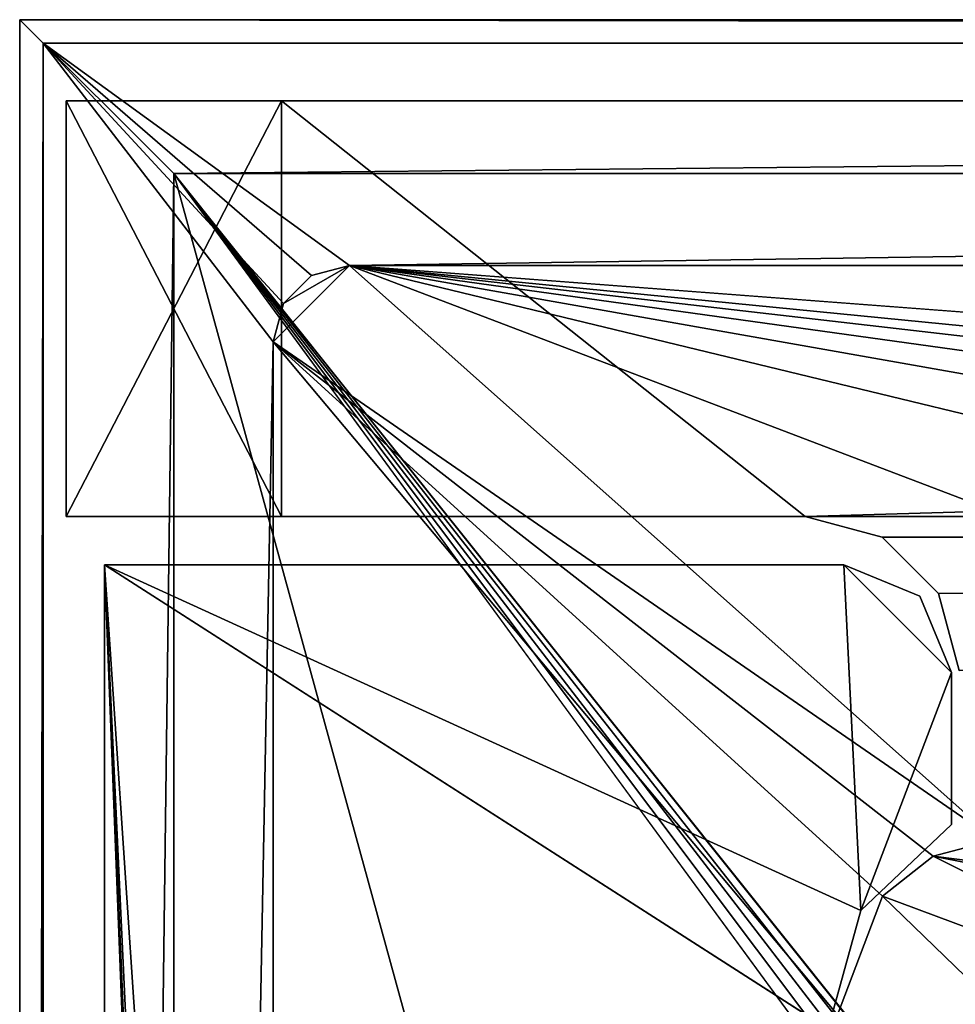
# Model space of a CAD drawing. Header units: metres. Extents: x -1004 to 0, y -808 to 0.
# Tile 33 of 127: x -1004 to -943, y -64 to 0. Entities that reach past the tile are written whole.
import ezdxf

# ---------------------------------------------------------------- set-up
doc = ezdxf.new("R2010")
doc.units = ezdxf.units.M

msp = doc.modelspace()

# ---------------------------------------------------------------- linework, layer by layer
at = {"layer": 'None'}
for points in [[(-1001.0271, -32.2672, 176.059265), (-1001.0271, -32.2672, 2050.060059), (-1001.0271, -5.267202, 176.059265)], [(-1001.0271, -32.2672, 2050.060059), (-1001.0271, -5.267202, 2050.060059), (-1001.0271, -5.267202, 176.059265)], [(-987.0271, -32.2672, 176.059265), (-1001.0271, -32.2672, 176.059265), (-987.0271, -5.267202, 176.059265)], [(-1001.0271, -32.2672, 176.059265), (-1001.0271, -5.267202, 176.059265), (-987.0271, -5.267202, 176.059265)], [(-987.0271, -5.267202, 176.059265), (-1001.0271, -5.267202, 2050.060059), (-987.0271, -5.267202, 2050.060059)], [(-987.0271, -5.267202, 176.059265), (-1001.0271, -5.267202, 176.059265), (-1001.0271, -5.267202, 2050.060059)], [(-1001.0271, -32.2672, 2050.060059), (-987.0271, -32.2672, 2050.060059), (-1001.0271, -5.267202, 2050.060059)], [(-987.0271, -32.2672, 2050.060059), (-987.0271, -5.267202, 2050.060059), (-1001.0271, -5.267202, 2050.060059)], [(-987.0271, -32.2672, 176.059265), (-987.0271, -5.267202, 176.059265), (-987.0271, -32.2672, 163.059998)], [(-987.0271, -5.267202, 176.059265), (-987.0271, -5.267202, 163.059998), (-987.0271, -32.2672, 163.059998)], [(-17.027203, -5.267202, 163.059998), (-987.0271, -5.267202, 163.059998), (-17.027203, -5.267202, 176.059509)], [(-987.0271, -5.267202, 163.059998), (-987.0271, -5.267202, 176.059265), (-17.027203, -5.267202, 176.059509)], [(-17.027203, -5.267202, 176.059509), (-987.0271, -5.267202, 176.059265), (-987.0271, -5.267202, 2050.060059)], [(-987.0271, -5.267202, 2063.060059), (-17.027203, -5.267202, 2063.060059), (-987.0271, -5.267202, 2050.060059)], [(-17.027203, -5.267202, 2063.060059), (-17.027203, -5.267202, 2050.060059), (-987.0271, -5.267202, 2050.060059)], [(-987.0271, -5.267202, 2050.060059), (-17.027203, -5.267202, 2050.060059), (-17.027203, -5.267202, 176.059509)], [(-987.0271, -5.267202, 2063.060059), (-987.0271, -5.267202, 2050.060059), (-987.0271, -32.2672, 2063.060059)], [(-987.0271, -5.267202, 2050.060059), (-987.0271, -32.2672, 2050.060059), (-987.0271, -32.2672, 2063.060059)], [(-987.0271, -32.2672, 2063.060059), (-953.0271, -32.2672, 2063.060059), (-987.0271, -5.267202, 2063.060059)], [(-953.0271, -32.2672, 2063.060059), (-17.027203, -5.267202, 2063.060059), (-987.0271, -5.267202, 2063.060059)], [(-987.0271, -32.2672, 163.059998), (-987.0271, -5.267202, 163.059998), (-953.0271, -32.2672, 163.059998)], [(-987.0271, -5.267202, 163.059998), (-17.027203, -5.267202, 163.059998), (-953.0271, -32.2672, 163.059998)], [(-953.0271, -32.2672, 2063.060059), (-51.027081, -32.2672, 2063.060059), (-17.027203, -5.267202, 2063.060059)], [(-953.0271, -32.2672, 163.059998), (-17.027203, -5.267202, 163.059998), (-51.027081, -32.2672, 163.059998)], [(-987.0271, -32.2672, 2050.060059), (-1001.0271, -32.2672, 2050.060059), (-987.0271, -32.2672, 176.059265)], [(-1001.0271, -32.2672, 2050.060059), (-1001.0271, -32.2672, 176.059265), (-987.0271, -32.2672, 176.059265)], [(-987.0271, -32.2672, 163.059998), (-953.0271, -32.2672, 163.059998), (-987.0271, -32.2672, 176.059265)], [(-953.0271, -32.2672, 163.059998), (-953.0271, -32.2672, 2063.060059), (-987.0271, -32.2672, 176.059265)], [(-987.0271, -32.2672, 176.059265), (-953.0271, -32.2672, 2063.060059), (-987.0271, -32.2672, 2050.060059)], [(-953.0271, -32.2672, 2063.060059), (-987.0271, -32.2672, 2063.060059), (-987.0271, -32.2672, 2050.060059)], [(-948.0271, -33.606949, 2063.060059), (-56.027115, -33.606968, 2063.060059), (-953.0271, -32.2672, 2063.060059)], [(-56.027115, -33.606968, 2063.060059), (-51.027081, -32.2672, 2063.060059), (-953.0271, -32.2672, 2063.060059)], [(-948.0271, -33.606949, 163.059998), (-948.0271, -33.606949, 2063.060059), (-953.0271, -32.2672, 163.059998)], [(-948.0271, -33.606949, 2063.060059), (-953.0271, -32.2672, 2063.060059), (-953.0271, -32.2672, 163.059998)], [(-51.027081, -32.2672, 163.059998), (-56.027115, -33.606968, 163.059998), (-953.0271, -32.2672, 163.059998)], [(-56.027115, -33.606968, 163.059998), (-948.0271, -33.606949, 163.059998), (-953.0271, -32.2672, 163.059998)], [(-948.0271, -33.606949, 2063.060059), (-944.366821, -37.2672, 2063.060059), (-56.027115, -33.606968, 2063.060059)], [(-944.366821, -37.2672, 163.059998), (-944.366821, -37.2672, 2063.060059), (-948.0271, -33.606949, 163.059998)], [(-944.366821, -37.2672, 2063.060059), (-948.0271, -33.606949, 2063.060059), (-948.0271, -33.606949, 163.059998)], [(-56.027115, -33.606968, 163.059998), (-944.366821, -37.2672, 163.059998), (-948.0271, -33.606949, 163.059998)], [(-944.366821, -37.2672, 2063.060059), (-943.0271, -42.2672, 2063.060059), (-56.027115, -33.606968, 2063.060059)], [(-943.0271, -42.2672, 163.059998), (-944.366821, -37.2672, 163.059998), (-56.027115, -33.606968, 163.059998)], [(-943.0271, -42.2672, 163.059998), (-943.0271, -42.2672, 2063.060059), (-944.366821, -37.2672, 163.059998)], [(-943.0271, -42.2672, 2063.060059), (-944.366821, -37.2672, 2063.060059), (-944.366821, -37.2672, 163.059998)]]:
    msp.add_3dface(points, dxfattribs=at)
at = {"layer": 'None01'}
for points in [[(-998.527222, -789.40155, 163.059708), (-998.527222, -789.40155, 173.920044), (-998.527222, -35.401562, 163.059708)], [(-998.527222, -789.40155, 173.920044), (-998.527222, -35.401562, 2063.059814), (-998.527222, -35.401562, 163.059708)], [(-998.527222, -35.401562, 2063.059814), (-998.527222, -789.40155, 173.920044), (-998.527222, -789.40155, 2051.920166)], [(-998.527222, -789.40155, 2051.920166), (-998.527222, -789.40155, 2063.059814), (-998.527222, -35.401562, 2063.059814)], [(-965.20813, -744.103516, 163.059708), (-968.598267, -746.330383, 163.059708), (-998.527222, -35.401562, 163.059708)], [(-968.598267, -746.330383, 163.059708), (-970.825073, -749.720459, 163.059708), (-998.527222, -35.401562, 163.059708)], [(-998.527222, -35.401562, 163.059708), (-970.825073, -749.720459, 163.059708), (-998.527222, -789.40155, 163.059708)], [(-950.526917, -35.401562, 163.059708), (-949.413208, -57.865437, 163.059708), (-998.527222, -35.401562, 163.059708)], [(-949.413208, -57.865437, 163.059708), (-951.527527, -65.543846, 163.059708), (-998.527222, -35.401562, 163.059708)], [(-998.527222, -35.401562, 163.059708), (-951.527527, -65.543846, 163.059708), (-951.527527, -738.401428, 163.059708)], [(-965.20813, -744.103516, 163.059708), (-998.527222, -35.401562, 163.059708), (-951.527527, -738.401428, 163.059708)], [(-998.527222, -789.40155, 2063.059814), (-970.825073, -749.720459, 2063.059814), (-998.527222, -35.401562, 2063.059814)], [(-970.825073, -749.720459, 2063.059814), (-968.598267, -746.330383, 2063.059814), (-998.527222, -35.401562, 2063.059814)], [(-998.527222, -35.401562, 2063.059814), (-968.598267, -746.330383, 2063.059814), (-965.20813, -744.103516, 2063.059814)], [(-998.527222, -35.401562, 2063.059814), (-965.20813, -744.103516, 2063.059814), (-951.527527, -738.401428, 2063.059814)], [(-951.527527, -738.401428, 2063.059814), (-951.527527, -65.543846, 2063.059814), (-998.527222, -35.401562, 2063.059814)], [(-951.527527, -65.543846, 2063.059814), (-949.413208, -57.865437, 2063.059814), (-998.527222, -35.401562, 2063.059814)], [(-998.527222, -35.401562, 2063.059814), (-949.413208, -57.865437, 2063.059814), (-950.526917, -35.401562, 2063.059814)], [(-998.527222, -35.401562, 163.059708), (-998.527222, -35.401562, 2063.059814), (-950.526917, -35.401562, 163.059708)], [(-998.527222, -35.401562, 2063.059814), (-950.526917, -35.401562, 2063.059814), (-950.526917, -35.401562, 163.059708)], [(-945.577148, -37.451817, 163.059708), (-943.526917, -42.401562, 163.059708), (-950.526917, -35.401562, 163.059708)], [(-943.526917, -42.401562, 163.059708), (-949.413208, -57.865437, 163.059708), (-950.526917, -35.401562, 163.059708)], [(-945.577148, -37.451817, 163.059708), (-950.526917, -35.401562, 163.059708), (-945.577148, -37.451817, 2063.059814)], [(-950.526917, -35.401562, 163.059708), (-950.526917, -35.401562, 2063.059814), (-945.577148, -37.451817, 2063.059814)], [(-949.413208, -57.865437, 2063.059814), (-943.526917, -42.401562, 2063.059814), (-950.526917, -35.401562, 2063.059814)], [(-950.526917, -35.401562, 2063.059814), (-943.526917, -42.401562, 2063.059814), (-945.577148, -37.451817, 2063.059814)], [(-943.526917, -42.401562, 163.059708), (-945.577148, -37.451817, 163.059708), (-943.526917, -42.401562, 2063.059814)], [(-945.577148, -37.451817, 163.059708), (-945.577148, -37.451817, 2063.059814), (-943.526917, -42.401562, 2063.059814)], [(-943.526917, -42.401562, 163.059708), (-943.526917, -52.277039, 163.059708), (-949.413208, -57.865437, 163.059708)], [(-949.413208, -57.865437, 2063.059814), (-943.526917, -52.277039, 2063.059814), (-943.526917, -42.401562, 2063.059814)], [(-943.526917, -52.277039, 163.059708), (-943.526917, -42.401562, 163.059708), (-943.526917, -52.277039, 2063.059814)], [(-943.526917, -42.401562, 163.059708), (-943.526917, -42.401562, 2063.059814), (-943.526917, -52.277039, 2063.059814)], [(-943.526917, -52.277039, 163.059708), (-943.526917, -52.277039, 2063.059814), (-949.413208, -57.865437, 163.059708)], [(-943.526917, -52.277039, 2063.059814), (-949.413208, -57.865437, 2063.059814), (-949.413208, -57.865437, 163.059708)], [(-949.413208, -57.865437, 163.059708), (-949.413208, -57.865437, 2063.059814), (-951.527527, -65.543846, 163.059708)], [(-949.413208, -57.865437, 2063.059814), (-951.527527, -65.543846, 2063.059814), (-951.527527, -65.543846, 163.059708)]]:
    msp.add_3dface(points, dxfattribs=at)
at = {"layer": 'None012349'}
for points in [[(-1002.510071, -1.527202, 175), (-1.527202, -1.527202, 175), (-1004.037292, 0)], [(-1.527202, -1.527202, 175), (0, 0), (-1004.037292, 0)], [(0, 0), (-994.037292, -10), (-1004.037292, 0)], [(-994.037292, -10), (-1004.037292, -804.032166), (-1004.037292, 0)], [(-1004.037292, 0), (-1004.037292, -804.032166), (-1002.510071, -1.527202, 175)], [(-10, -10), (-994.037292, -10), (0, 0)], [(-1004.037292, -804.032166), (-1002.510071, -802.504944, 175), (-1002.510071, -1.527202, 175)], [(-986.911377, -18.441454, 175), (-985.095825, -16.625895, 175), (-1002.510071, -1.527202, 175)], [(-985.095825, -16.625895, 175), (-982.615723, -15.961353, 175), (-1002.510071, -1.527202, 175)], [(-1002.510071, -1.527202, 175), (-982.615723, -15.961353, 175), (-1.527202, -1.527202, 175)], [(-986.911377, -18.441454, 175), (-1002.510071, -1.527202, 175), (-987.575928, -20.921553, 175)], [(-1002.510071, -1.527202, 175), (-1002.510071, -802.504944, 175), (-987.575928, -20.921553, 175)], [(-982.615723, -15.961353, 175), (-21.421595, -15.961353, 175), (-1.527202, -1.527202, 175)], [(-994.037292, -10), (-994.037292, -794.032166), (-1004.037292, -804.032166)], [(-994.037292, -794.032166), (-994.037292, -10), (-994.037292, -794.032166, 90)], [(-994.037292, -10), (-994.037292, -10, 90), (-994.037292, -794.032166, 90)], [(-994.037292, -10, 90), (-994.037292, -10), (-10, -10, 90)], [(-994.037292, -10), (-10, -10), (-10, -10, 90)], [(-994.037292, -794.032166, 90), (-994.037292, -10, 90), (-787.024658, -763.271118, 90)], [(-787.024658, -763.271118, 90), (-994.037292, -10, 90), (-533.424561, -638.481384, 90)], [(-994.037292, -10, 90), (-526.238708, -632.856445, 90), (-533.424561, -638.481384, 90)], [(-10, -10, 90), (-502.018646, -625.846375, 90), (-994.037292, -10, 90)], [(-502.018646, -625.846375, 90), (-510.034576, -626.560547, 90), (-994.037292, -10, 90)], [(-994.037292, -10, 90), (-510.034576, -626.560547, 90), (-518.256042, -628.853394, 90)], [(-518.256042, -628.853394, 90), (-526.238708, -632.856445, 90), (-994.037292, -10, 90)], [(-986.911377, -18.441454, 163.059708), (-987.575928, -20.921553, 163.059708), (-982.615723, -15.961353, 163.059708)], [(-982.615723, -15.961353, 163.059708), (-987.575928, -20.921553, 163.059708), (-940.679016, -53.268463, 163.059708)], [(-985.095825, -16.625895, 163.059708), (-986.911377, -18.441454, 163.059708), (-982.615723, -15.961353, 163.059708)], [(-982.615723, -15.961353, 163.059708), (-982.615723, -15.961353, 175), (-985.095825, -16.625895, 163.059708)], [(-982.615723, -15.961353, 175), (-985.095825, -16.625895, 175), (-985.095825, -16.625895, 163.059708)], [(-665.19281, -52.554451, 163.059708), (-611.385925, -52.505692, 163.059708), (-982.615723, -15.961353, 163.059708)], [(-611.385925, -52.505692, 163.059708), (-502.018616, -52.467403, 163.059708), (-982.615723, -15.961353, 163.059708)], [(-982.615723, -15.961353, 163.059708), (-502.018616, -52.467403, 163.059708), (-21.421595, -15.961353, 163.059708)], [(-940.679016, -53.268463, 163.059708), (-885.316895, -53.039665, 163.059708), (-982.615723, -15.961353, 163.059708)], [(-885.316895, -53.039665, 163.059708), (-830.095337, -52.863197, 163.059708), (-982.615723, -15.961353, 163.059708)], [(-982.615723, -15.961353, 163.059708), (-830.095337, -52.863197, 163.059708), (-774.628967, -52.727448, 163.059708)], [(-774.628967, -52.727448, 163.059708), (-718.641479, -52.62529, 163.059708), (-982.615723, -15.961353, 163.059708)], [(-718.641479, -52.62529, 163.059708), (-665.19281, -52.554451, 163.059708), (-982.615723, -15.961353, 163.059708)], [(-982.615723, -15.961353, 163.059708), (-21.421595, -15.961353, 163.059708), (-982.615723, -15.961353, 175)], [(-21.421595, -15.961353, 163.059708), (-21.421595, -15.961353, 175), (-982.615723, -15.961353, 175)], [(-986.911377, -18.441454, 175), (-986.911377, -18.441454, 163.059708), (-985.095825, -16.625895, 163.059708)], [(-985.095825, -16.625895, 163.059708), (-985.095825, -16.625895, 175), (-986.911377, -18.441454, 175)], [(-987.575928, -20.921553, 175), (-987.575928, -20.921553, 163.059708), (-986.911377, -18.441454, 175)], [(-987.575928, -20.921553, 163.059708), (-986.911377, -18.441454, 163.059708), (-986.911377, -18.441454, 175)], [(-987.575928, -20.921553, 175), (-1002.510071, -802.504944, 175), (-987.575928, -783.110596, 175)], [(-987.575928, -20.921553, 163.059708), (-944.711792, -54.339657, 163.059708), (-940.679016, -53.268463, 163.059708)], [(-987.575928, -783.110596, 163.059708), (-950.935486, -64.630676, 163.059708), (-987.575928, -20.921553, 163.059708)], [(-950.935486, -64.630676, 163.059708), (-948.000732, -56.93047, 163.059708), (-987.575928, -20.921553, 163.059708)], [(-987.575928, -20.921553, 163.059708), (-948.000732, -56.93047, 163.059708), (-944.711792, -54.339657, 163.059708)], [(-987.575928, -783.110596, 175), (-987.575928, -783.110596, 163.059708), (-987.575928, -20.921553, 175)], [(-987.575928, -783.110596, 163.059708), (-987.575928, -20.921553, 163.059708), (-987.575928, -20.921553, 175)], [(-940.679016, -53.268463, 163.059708), (-944.711792, -54.339657, 163.059708), (-918.937317, -57.595543, 140.752441)], [(-948.000732, -56.93047, 163.059708), (-914.774902, -69.307129, 118.813301), (-944.711792, -54.339657, 163.059708)], [(-914.774902, -69.307129, 118.813301), (-923.519287, -58.530468, 141.108536), (-944.711792, -54.339657, 163.059708)], [(-944.711792, -54.339657, 163.059708), (-923.519287, -58.530468, 141.108536), (-918.937317, -57.595543, 140.752441)], [(-950.935486, -64.630676, 163.059708), (-923.824097, -80.331184, 118.620872), (-948.000732, -56.93047, 163.059708)], [(-923.824097, -80.331184, 118.620872), (-914.774902, -69.307129, 118.813301), (-948.000732, -56.93047, 163.059708)]]:
    msp.add_3dface(points, dxfattribs=at)

doc.saveas('drawing.dxf')
